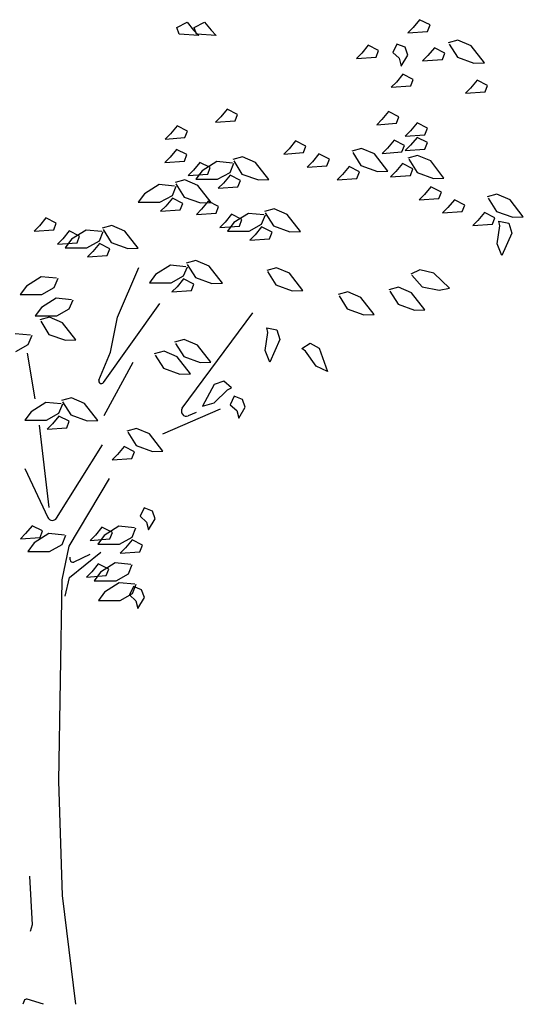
# Model space of a CAD drawing. Header units: metres. Extents: x 252743 to 254903, y 592696 to 593766.
# Tile 155 of 256: x 254482.34 to 254483.96, y 593413.18 to 593416.34. Entities that reach past the tile are written whole.
import ezdxf

# ---------------------------------------------------------------- set-up
doc = ezdxf.new("R2010")
doc.units = ezdxf.units.M
doc.layers.add('N-WB-PROFIEL-BLOCK', color=8, linetype='Continuous')
doc.layers.get('0').freeze()

# ---------------------------------------------------------------- blocks, each defined once
blk = doc.blocks.new('BOOM DOORSNEDE 2')
for p, q in [((0.6284, 3.1217), (0.6617, 3.1386)), ((0.6617, 3.1386), (0.6825, 3.1133)), ((0.6843, 3.1217), (0.7176, 3.1386)), ((0.7176, 3.1386), (0.7384, 3.1133)), ((1.4067, 3.1469), (1.3859, 3.1215)), ((1.44, 3.13), (1.4067, 3.1469)), ((1.4321, 3.1091), (1.44, 3.13)), ((0.6364, 3.1008), (0.6284, 3.1217)), ((0.6994, 3.0964), (0.6364, 3.1008)), ((0.6825, 3.1133), (0.6994, 3.0964)), ((0.6922, 3.1008), (0.6843, 3.1217)), ((0.7553, 3.0964), (0.6922, 3.1008)), ((0.7384, 3.1133), (0.7553, 3.0964)), ((1.3859, 3.1215), (1.369, 3.1046)), ((1.369, 3.1046), (1.4321, 3.1091)), ((1.2419, 3.0648), (1.2211, 3.0395)), ((1.2752, 3.0479), (1.2419, 3.0648)), ((1.3336, 3.0688), (1.3208, 3.0416)), ((1.36, 3.0584), (1.3336, 3.0688)), ((1.5294, 3.0812), (1.4983, 3.0727)), ((1.5013, 3.0688), (1.5279, 3.0265)), ((1.5715, 3.0635), (1.5294, 3.0812)), ((1.6141, 3.0086), (1.5715, 3.0635)), ((1.2211, 3.0395), (1.2042, 3.0226)), ((1.2672, 3.0271), (1.2752, 3.0479)), ((1.3208, 3.0416), (1.3416, 3.0232)), ((1.348, 2.9984), (1.3688, 3.0336)), ((1.3688, 3.0336), (1.36, 3.0584)), ((1.4332, 3.0316), (1.4163, 3.0147)), ((1.454, 3.0569), (1.4332, 3.0316)), ((1.4873, 3.04), (1.454, 3.0569)), ((1.4794, 3.0192), (1.4873, 3.04)), ((1.2042, 3.0226), (1.2672, 3.0271)), ((1.3416, 3.0232), (1.348, 2.9984)), ((1.4163, 3.0147), (1.4794, 3.0192)), ((1.5279, 3.0265), (1.5803, 3.0075)), ((1.5803, 3.0075), (1.6141, 3.0086)), ((1.3529, 2.9724), (1.3321, 2.9471)), ((1.3862, 2.9555), (1.3529, 2.9724)), ((1.3321, 2.9471), (1.3152, 2.9302)), ((1.3783, 2.9346), (1.3862, 2.9555)), ((1.5909, 2.9533), (1.57, 2.9279)), ((1.6242, 2.9364), (1.5909, 2.9533)), ((1.6162, 2.9155), (1.6242, 2.9364)), ((1.3152, 2.9302), (1.3783, 2.9346)), ((1.57, 2.9279), (1.5532, 2.9111)), ((1.5532, 2.9111), (1.6162, 2.9155)), ((0.7902, 2.8604), (0.7693, 2.8351)), ((0.8235, 2.8435), (0.7902, 2.8604)), ((0.8155, 2.8226), (0.8235, 2.8435)), ((1.3067, 2.8524), (1.2859, 2.8271)), ((1.34, 2.8355), (1.3067, 2.8524)), ((0.7693, 2.8351), (0.7525, 2.8182)), ((0.7525, 2.8182), (0.8155, 2.8226)), ((1.2859, 2.8271), (1.269, 2.8102)), ((1.269, 2.8102), (1.3321, 2.8147)), ((1.3321, 2.8147), (1.34, 2.8355)), ((1.3985, 2.8158), (1.3776, 2.7905)), ((1.4317, 2.799), (1.3985, 2.8158)), ((0.6087, 2.7813), (0.5918, 2.7644)), ((0.6295, 2.8066), (0.6087, 2.7813)), ((0.6628, 2.7897), (0.6295, 2.8066)), ((0.6548, 2.7689), (0.6628, 2.7897)), ((1.3776, 2.7905), (1.3607, 2.7736)), ((1.3607, 2.7736), (1.4238, 2.7781)), ((1.4238, 2.7781), (1.4317, 2.799)), ((0.5918, 2.7644), (0.6548, 2.7689)), ((1.0092, 2.7584), (0.9883, 2.7331)), ((1.0424, 2.7415), (1.0092, 2.7584)), ((1.3247, 2.7607), (1.3038, 2.7354)), ((1.3579, 2.7438), (1.3247, 2.7607)), ((1.3985, 2.7696), (1.3776, 2.7443)), ((1.4317, 2.7528), (1.3985, 2.7696)), ((1.4238, 2.7319), (1.4317, 2.7528)), ((0.6278, 2.7312), (0.6069, 2.7059)), ((0.6611, 2.7143), (0.6278, 2.7312)), ((0.6531, 2.6935), (0.6611, 2.7143)), ((0.9883, 2.7331), (0.9714, 2.7162)), ((0.9714, 2.7162), (1.0345, 2.7207)), ((1.0345, 2.7207), (1.0424, 2.7415)), ((1.0841, 2.7167), (1.0633, 2.6914)), ((1.1174, 2.6998), (1.0841, 2.7167)), ((1.2204, 2.734), (1.1893, 2.7256)), ((1.1923, 2.7217), (1.2188, 2.6794)), ((1.2624, 2.7164), (1.2204, 2.734)), ((1.305, 2.6614), (1.2624, 2.7164)), ((1.3038, 2.7354), (1.2869, 2.7185)), ((1.2869, 2.7185), (1.35, 2.7229)), ((1.35, 2.7229), (1.3579, 2.7438)), ((1.3776, 2.7443), (1.3607, 2.7274)), ((1.3607, 2.7274), (1.4238, 2.7319)), ((0.6069, 2.7059), (0.5901, 2.689)), ((0.5901, 2.689), (0.6531, 2.6935)), ((0.7028, 2.6895), (0.6819, 2.6642)), ((0.736, 2.6726), (0.7028, 2.6895)), ((0.757, 2.6924), (0.7098, 2.6626)), ((0.8066, 2.6874), (0.757, 2.6924)), ((0.7992, 2.6576), (0.8116, 2.6874)), ((0.839, 2.7069), (0.8079, 2.6984)), ((0.8109, 2.6945), (0.8375, 2.6522)), ((0.881, 2.6892), (0.839, 2.7069)), ((0.9237, 2.6343), (0.881, 2.6892)), ((1.0633, 2.6914), (1.0464, 2.6745)), ((1.1095, 2.6789), (1.1174, 2.6998)), ((1.3516, 2.6855), (1.3307, 2.6602)), ((1.3848, 2.6686), (1.3516, 2.6855)), ((1.4001, 2.7118), (1.369, 2.7034)), ((1.372, 2.6995), (1.3985, 2.6572)), ((1.4421, 2.6942), (1.4001, 2.7118)), ((1.4847, 2.6392), (1.4421, 2.6942)), ((0.6819, 2.6642), (0.665, 2.6473)), ((0.665, 2.6473), (0.7281, 2.6518)), ((0.7098, 2.6626), (0.6899, 2.6353)), ((0.7281, 2.6518), (0.736, 2.6726)), ((0.7594, 2.6353), (0.7992, 2.6576)), ((0.8375, 2.6522), (0.8899, 2.6332)), ((1.0464, 2.6745), (1.1095, 2.6789)), ((1.1805, 2.6759), (1.1597, 2.6505)), ((1.2138, 2.659), (1.1805, 2.6759)), ((1.2059, 2.6381), (1.2138, 2.659)), ((1.2188, 2.6794), (1.2713, 2.6604)), ((1.2713, 2.6604), (1.305, 2.6614)), ((1.3307, 2.6602), (1.3138, 2.6433)), ((1.3769, 2.6478), (1.3848, 2.6686)), ((1.3985, 2.6572), (1.451, 2.6382)), ((0.6542, 2.6331), (0.6231, 2.6246)), ((0.6261, 2.6207), (0.6526, 2.5784)), ((0.6962, 2.6154), (0.6542, 2.6331)), ((0.6899, 2.6353), (0.7594, 2.6353)), ((0.7783, 2.6233), (0.7614, 2.6065)), ((0.7992, 2.6487), (0.7783, 2.6233)), ((0.8324, 2.6318), (0.7992, 2.6487)), ((0.8245, 2.6109), (0.8324, 2.6318)), ((0.8899, 2.6332), (0.9237, 2.6343)), ((1.1597, 2.6505), (1.1428, 2.6336)), ((1.1428, 2.6336), (1.2059, 2.6381)), ((1.3138, 2.6433), (1.3769, 2.6478)), ((1.451, 2.6382), (1.4847, 2.6392)), ((0.525, 2.5888), (0.5051, 2.5615)), ((0.5721, 2.6186), (0.525, 2.5888)), ((0.6218, 2.6136), (0.5721, 2.6186)), ((0.6144, 2.5838), (0.6268, 2.6136)), ((0.7388, 2.5605), (0.6962, 2.6154)), ((0.7614, 2.6065), (0.8245, 2.6109)), ((1.4429, 2.6115), (1.4221, 2.5862)), ((1.4762, 2.5946), (1.4429, 2.6115)), ((1.4683, 2.5738), (1.4762, 2.5946)), ((0.5051, 2.5615), (0.5746, 2.5615)), ((0.5746, 2.5615), (0.6144, 2.5838)), ((0.6144, 2.5749), (0.5935, 2.5496)), ((0.6476, 2.558), (0.6144, 2.5749)), ((0.6397, 2.5371), (0.6476, 2.558)), ((0.6526, 2.5784), (0.7051, 2.5594)), ((0.7051, 2.5594), (0.7388, 2.5605)), ((0.7292, 2.565), (0.7083, 2.5397)), ((0.7624, 2.5481), (0.7292, 2.565)), ((1.4221, 2.5862), (1.4052, 2.5693)), ((1.4052, 2.5693), (1.4683, 2.5738)), ((1.5179, 2.5698), (1.497, 2.5445)), ((1.5512, 2.5529), (1.5179, 2.5698)), ((1.6542, 2.5872), (1.623, 2.5787)), ((1.6261, 2.5748), (1.6526, 2.5325)), ((1.6962, 2.5695), (1.6542, 2.5872)), ((1.7388, 2.5146), (1.6962, 2.5695)), ((0.5935, 2.5496), (0.5766, 2.5327)), ((0.5766, 2.5327), (0.6397, 2.5371)), ((0.7083, 2.5397), (0.6914, 2.5228)), ((0.6914, 2.5228), (0.7545, 2.5273)), ((0.7545, 2.5273), (0.7624, 2.5481)), ((0.8583, 2.5262), (0.8112, 2.4964)), ((0.908, 2.5212), (0.8583, 2.5262)), ((0.9404, 2.5407), (0.9093, 2.5322)), ((0.9123, 2.5283), (0.9388, 2.486)), ((0.9824, 2.523), (0.9404, 2.5407)), ((1.497, 2.5445), (1.4802, 2.5276)), ((1.4802, 2.5276), (1.5432, 2.5321)), ((1.5432, 2.5321), (1.5512, 2.5529)), ((1.6143, 2.529), (1.5935, 2.5036)), ((1.6476, 2.5121), (1.6143, 2.529)), ((1.6526, 2.5325), (1.705, 2.5135)), ((0.2092, 2.5116), (0.1883, 2.4863)), ((0.2424, 2.4947), (0.2092, 2.5116)), ((0.2345, 2.4738), (0.2424, 2.4947)), ((0.7833, 2.498), (0.7664, 2.4811)), ((0.8041, 2.5233), (0.7833, 2.498)), ((0.8112, 2.4964), (0.7913, 2.4691)), ((0.8374, 2.5064), (0.8041, 2.5233)), ((0.8295, 2.4856), (0.8374, 2.5064)), ((0.9005, 2.4914), (0.913, 2.5212)), ((1.025, 2.4681), (0.9824, 2.523)), ((1.5935, 2.5036), (1.5766, 2.4868)), ((1.6396, 2.4912), (1.6476, 2.5121)), ((1.6608, 2.5008), (1.692, 2.4944)), ((1.6632, 2.4864), (1.6608, 2.5008)), ((1.692, 2.4944), (1.7024, 2.4632)), ((1.705, 2.5135), (1.7388, 2.5146)), ((0.1883, 2.4863), (0.1714, 2.4694)), ((0.1714, 2.4694), (0.2345, 2.4738)), ((0.2841, 2.4699), (0.2633, 2.4446)), ((0.3174, 2.453), (0.2841, 2.4699)), ((0.3383, 2.4727), (0.2912, 2.443)), ((0.388, 2.4678), (0.3383, 2.4727)), ((0.3805, 2.438), (0.3929, 2.4678)), ((0.4204, 2.4872), (0.3893, 2.4788)), ((0.3923, 2.4749), (0.4188, 2.4326)), ((0.4624, 2.4696), (0.4204, 2.4872)), ((0.505, 2.4146), (0.4624, 2.4696)), ((0.7664, 2.4811), (0.8295, 2.4856)), ((0.7913, 2.4691), (0.8608, 2.4691)), ((0.8608, 2.4691), (0.9005, 2.4914)), ((0.9005, 2.4825), (0.8797, 2.4571)), ((0.9338, 2.4656), (0.9005, 2.4825)), ((0.9259, 2.4447), (0.9338, 2.4656)), ((0.9388, 2.486), (0.9913, 2.467)), ((0.9913, 2.467), (1.025, 2.4681)), ((1.5766, 2.4868), (1.6396, 2.4912)), ((1.6552, 2.428), (1.6632, 2.4864)), ((1.7024, 2.4632), (1.6696, 2.3912)), ((0.2633, 2.4446), (0.2464, 2.4277)), ((0.2464, 2.4277), (0.3094, 2.4321)), ((0.2912, 2.443), (0.2713, 2.4156)), ((0.3094, 2.4321), (0.3174, 2.453)), ((0.3408, 2.4156), (0.3805, 2.438)), ((0.4188, 2.4326), (0.4713, 2.4136)), ((0.8797, 2.4571), (0.8628, 2.4403)), ((0.8628, 2.4403), (0.9259, 2.4447)), ((0.2713, 2.4156), (0.3408, 2.4156)), ((0.3597, 2.4037), (0.3428, 2.3868)), ((0.3805, 2.4291), (0.3597, 2.4037)), ((0.4138, 2.4122), (0.3805, 2.4291)), ((0.4059, 2.3913), (0.4138, 2.4122)), ((0.4713, 2.4136), (0.505, 2.4146)), ((1.6696, 2.3912), (1.6552, 2.428)), ((0.3428, 2.3868), (0.4059, 2.3913)), ((0.6901, 2.3748), (0.659, 2.3663)), ((0.7321, 2.3571), (0.6901, 2.3748)), ((0.4384, 2.1936), (0.5072, 2.3528)), ((0.608, 2.3603), (0.5609, 2.3305)), ((0.6577, 2.3553), (0.608, 2.3603)), ((0.6502, 2.3255), (0.6627, 2.3553)), ((0.662, 2.3624), (0.6885, 2.3201)), ((0.7747, 2.3022), (0.7321, 2.3571)), ((0.9477, 2.3519), (0.9166, 2.3434)), ((0.9196, 2.3395), (0.9461, 2.2972)), ((0.9897, 2.3342), (0.9477, 2.3519)), ((1.4074, 2.3449), (1.378, 2.3317)), ((1.4517, 2.334), (1.4074, 2.3449)), ((0.1939, 2.323), (0.1468, 2.2932)), ((0.2436, 2.318), (0.1939, 2.323)), ((0.2361, 2.2882), (0.2485, 2.318)), ((0.5609, 2.3305), (0.541, 2.3032)), ((0.6105, 2.3032), (0.6502, 2.3255)), ((0.6502, 2.3166), (0.6294, 2.2912)), ((0.6835, 2.2997), (0.6502, 2.3166)), ((0.6885, 2.3201), (0.741, 2.3011)), ((1.0323, 2.2793), (0.9897, 2.3342)), ((1.3816, 2.3283), (1.4143, 2.2907)), ((1.5023, 2.2863), (1.4517, 2.334)), ((0.1468, 2.2932), (0.1269, 2.2659)), ((0.1964, 2.2659), (0.2361, 2.2882)), ((0.541, 2.3032), (0.6105, 2.3032)), ((0.6294, 2.2912), (0.6125, 2.2744)), ((0.6125, 2.2744), (0.6756, 2.2788)), ((0.6756, 2.2788), (0.6835, 2.2997)), ((0.741, 2.3011), (0.7747, 2.3022)), ((0.9461, 2.2972), (0.9986, 2.2782)), ((0.9986, 2.2782), (1.0323, 2.2793)), ((1.1766, 2.2744), (1.1455, 2.2659)), ((1.2186, 2.2567), (1.1766, 2.2744)), ((1.339, 2.2893), (1.3078, 2.2808)), ((1.3109, 2.2769), (1.3374, 2.2346)), ((1.381, 2.2716), (1.339, 2.2893)), ((1.4143, 2.2907), (1.4691, 2.2801)), ((1.4691, 2.2801), (1.5023, 2.2863)), ((0.1269, 2.2659), (0.1964, 2.2659)), ((0.242, 2.2545), (0.1949, 2.2247)), ((0.2917, 2.2495), (0.242, 2.2545)), ((0.2842, 2.2197), (0.2966, 2.2495)), ((1.1485, 2.262), (1.175, 2.2198)), ((1.2612, 2.2018), (1.2186, 2.2567)), ((1.4236, 2.2167), (1.381, 2.2716)), ((0.1949, 2.2247), (0.175, 2.1974)), ((0.2445, 2.1974), (0.2842, 2.2197)), ((0.5728, 2.2376), (0.3933, 1.9837)), ((1.175, 2.2198), (1.2275, 2.2008)), ((1.3374, 2.2346), (1.3898, 2.2157)), ((1.3898, 2.2157), (1.4236, 2.2167)), ((0.175, 2.1974), (0.2445, 2.1974)), ((0.2208, 2.193), (0.1897, 2.1845)), ((0.1927, 2.1806), (0.2192, 2.1383)), ((0.2628, 2.1753), (0.2208, 2.193)), ((0.416, 2.0808), (0.4384, 2.1936)), ((0.6464, 1.9016), (0.8728, 2.2072)), ((1.2275, 2.2008), (1.2612, 2.2018)), ((0.3054, 2.1204), (0.2628, 2.1753)), ((0.9176, 2.1592), (0.9488, 2.1528)), ((0.92, 2.1448), (0.9176, 2.1592)), ((0.9488, 2.1528), (0.9592, 2.1216)), ((0.1601, 2.1353), (0.1104, 2.1403)), ((0.1527, 2.1055), (0.1651, 2.1353)), ((0.2192, 2.1383), (0.2717, 2.1193)), ((0.2717, 2.1193), (0.3054, 2.1204)), ((0.6526, 2.1215), (0.6214, 2.1131)), ((0.6946, 2.1039), (0.6526, 2.1215)), ((0.912, 2.0864), (0.92, 2.1448)), ((0.9592, 2.1216), (0.9264, 2.0496)), ((0.1129, 2.0832), (0.1527, 2.1055)), ((0.5877, 2.0843), (0.5566, 2.0758)), ((0.6297, 2.0666), (0.5877, 2.0843)), ((0.6245, 2.1092), (0.651, 2.0669)), ((0.7372, 2.0489), (0.6946, 2.1039)), ((0.9264, 2.0496), (0.912, 2.0864)), ((1.0292, 2.0929), (1.0562, 2.1098)), ((1.0409, 2.0841), (1.0292, 2.0929)), ((1.0754, 2.0363), (1.0409, 2.0841)), ((1.0562, 2.1098), (1.0853, 2.0944)), ((1.0853, 2.0944), (1.1113, 2.0197)), ((0.1496, 2.0784), (0.1736, 1.932)), ((0.3794, 1.9914), (0.416, 2.0808)), ((0.5596, 2.0719), (0.5862, 2.0296)), ((0.6724, 2.0117), (0.6297, 2.0666)), ((0.651, 2.0669), (0.7034, 2.0479)), ((0.488, 2.048), (0.3944, 1.8776)), ((0.5862, 2.0296), (0.6386, 2.0106)), ((0.7034, 2.0479), (0.7372, 2.0489)), ((1.1113, 2.0197), (1.0754, 2.0363)), ((0.6386, 2.0106), (0.6724, 2.0117)), ((0.7798, 1.9881), (0.7486, 1.9777)), ((0.8036, 1.9669), (0.7798, 1.9881)), ((0.7486, 1.9777), (0.7106, 1.9083)), ((0.7487, 1.9188), (0.7907, 1.9602)), ((0.7907, 1.9602), (0.8036, 1.9669)), ((0.2908, 1.9348), (0.2597, 1.9263)), ((0.3328, 1.9171), (0.2908, 1.9348)), ((0.8128, 1.94), (0.8, 1.9128)), ((0.8392, 1.9296), (0.8128, 1.94)), ((0.848, 1.9048), (0.8392, 1.9296)), ((0.2088, 1.9203), (0.1616, 1.8905)), ((0.2584, 1.9153), (0.2088, 1.9203)), ((0.251, 1.8855), (0.2634, 1.9153)), ((0.2627, 1.9224), (0.2892, 1.8801)), ((0.3755, 1.8622), (0.3328, 1.9171)), ((0.584, 1.8192), (0.7688, 1.8992)), ((0.7106, 1.9083), (0.7487, 1.9188)), ((0.8, 1.9128), (0.8208, 1.8944)), ((0.8208, 1.8944), (0.8272, 1.8696)), ((0.8272, 1.8696), (0.848, 1.9048)), ((0.1616, 1.8905), (0.1417, 1.8632)), ((0.1417, 1.8632), (0.2112, 1.8632)), ((0.2112, 1.8632), (0.251, 1.8855)), ((0.251, 1.8766), (0.2301, 1.8513)), ((0.2842, 1.8597), (0.251, 1.8766)), ((0.2892, 1.8801), (0.3417, 1.8611)), ((0.3417, 1.8611), (0.3755, 1.8622)), ((0.6912, 1.888), (0.6654, 1.8773)), ((0.188, 1.8472), (0.2184, 1.5832)), ((0.2301, 1.8513), (0.2132, 1.8344)), ((0.2132, 1.8344), (0.2763, 1.8389)), ((0.2763, 1.8389), (0.2842, 1.8597)), ((0.4996, 1.8368), (0.4685, 1.8284)), ((0.5416, 1.8192), (0.4996, 1.8368)), ((0.4715, 1.8245), (0.498, 1.7822)), ((0.5842, 1.7642), (0.5416, 1.8192)), ((0.2435, 1.5496), (0.3904, 1.784)), ((0.4597, 1.7787), (0.4389, 1.7533)), ((0.493, 1.7618), (0.4597, 1.7787)), ((0.498, 1.7822), (0.5505, 1.7632)), ((0.4389, 1.7533), (0.422, 1.7364)), ((0.422, 1.7364), (0.4851, 1.7409)), ((0.4851, 1.7409), (0.493, 1.7618)), ((0.5505, 1.7632), (0.5842, 1.7642)), ((0.1416, 1.708), (0.2155, 1.5513)), ((0.412, 1.676), (0.2824, 1.46)), ((0.524, 1.5824), (0.5112, 1.5552)), ((0.5504, 1.572), (0.524, 1.5824)), ((0.5112, 1.5552), (0.532, 1.5368)), ((0.5384, 1.512), (0.5592, 1.5472)), ((0.5592, 1.5472), (0.5504, 1.572)), ((0.1652, 1.5251), (0.1443, 1.4998)), ((0.1984, 1.5082), (0.1652, 1.5251)), ((0.3889, 1.5203), (0.3681, 1.495)), ((0.4222, 1.5034), (0.3889, 1.5203)), ((0.4431, 1.5231), (0.396, 1.4934)), ((0.4928, 1.5182), (0.4431, 1.5231)), ((0.4853, 1.4884), (0.4977, 1.5182)), ((0.532, 1.5368), (0.5384, 1.512)), ((0.1443, 1.4998), (0.1274, 1.4829)), ((0.1274, 1.4829), (0.1905, 1.4874)), ((0.2188, 1.4998), (0.1717, 1.47)), ((0.1905, 1.4874), (0.1984, 1.5082)), ((0.2685, 1.4949), (0.2188, 1.4998)), ((0.261, 1.4651), (0.2734, 1.4949)), ((0.3681, 1.495), (0.3512, 1.4781)), ((0.396, 1.4934), (0.3761, 1.466)), ((0.4142, 1.4825), (0.4222, 1.5034)), ((0.4456, 1.466), (0.4853, 1.4884)), ((0.1717, 1.47), (0.1518, 1.4427)), ((0.2213, 1.4427), (0.261, 1.4651)), ((0.2824, 1.46), (0.2608, 1.352)), ((0.3512, 1.4781), (0.4142, 1.4825)), ((0.3761, 1.466), (0.4456, 1.466)), ((0.4645, 1.4541), (0.4476, 1.4372)), ((0.4853, 1.4795), (0.4645, 1.4541)), ((0.5186, 1.4626), (0.4853, 1.4795)), ((0.5107, 1.4417), (0.5186, 1.4626)), ((0.1518, 1.4427), (0.2213, 1.4427)), ((0.2848, 1.3592), (0.3856, 1.4408)), ((0.2872, 1.4158), (0.2872, 1.4248)), ((0.3504, 1.4328), (0.2986, 1.4085)), ((0.4476, 1.4372), (0.5107, 1.4417)), ((0.3772, 1.4027), (0.3564, 1.3774)), ((0.4105, 1.3859), (0.3772, 1.4027)), ((0.4314, 1.4056), (0.3843, 1.3758)), ((0.4811, 1.4006), (0.4314, 1.4056)), ((0.4736, 1.3709), (0.486, 1.4006)), ((0.2712, 1.2992), (0.2848, 1.3592)), ((0.3564, 1.3774), (0.3395, 1.3605)), ((0.3395, 1.3605), (0.4025, 1.365)), ((0.3843, 1.3758), (0.3644, 1.3485)), ((0.4025, 1.365), (0.4105, 1.3859)), ((0.4339, 1.3485), (0.4736, 1.3709)), ((0.2608, 1.352), (0.2498, 0.7065)), ((0.3644, 1.3485), (0.4339, 1.3485)), ((0.4443, 1.3422), (0.3972, 1.3124)), ((0.494, 1.3372), (0.4443, 1.3422)), ((0.4896, 1.3304), (0.4768, 1.3032)), ((0.4865, 1.3074), (0.4989, 1.3372)), ((0.516, 1.32), (0.4896, 1.3304)), ((0.3972, 1.3124), (0.3773, 1.2851)), ((0.4468, 1.2851), (0.4865, 1.3074)), ((0.4768, 1.3032), (0.4976, 1.2848)), ((0.504, 1.26), (0.5248, 1.2952)), ((0.5248, 1.2952), (0.516, 1.32)), ((0.3773, 1.2851), (0.4468, 1.2851)), ((0.4976, 1.2848), (0.504, 1.26)), ((0.2498, 0.7065), (0.261, 0.3401)), ((0.1568, 0.4024), (0.1648, 0.2456)), ((0.261, 0.3401), (0.304, -0.0088)), ((0.1648, 0.2456), (0.1592, 0.2248)), ((0.1397, 0.0027), (0.1352, -0.0088)), ((0.2016, -0.0088), (0.1495, 0.0074))]:
    blk.add_line(p, q)
for centre, radius, start, end in [((0.3868, 1.9884), 0.008, 157.7394, 324.7419), ((0.6592, 1.8921), 0.016, 143.4649, 292.4965), ((0.23, 1.5581), 0.016, 205.2493, 327.9311), ((0.2952, 1.4158), 0.008, 180, 295.0963), ((0.1471, -0.0002), 0.008, 72.7342, 158.6294)]:
    blk.add_arc(centre, radius, start, end)

msp = doc.modelspace()

# ---------------------------------------------------------------- block references
at = {"layer": 'N-WB-PROFIEL-BLOCK'}
msp.add_blockref('BOOM DOORSNEDE 2', (254482.219, 593413.1886), dxfattribs=at)

doc.saveas('drawing.dxf')
